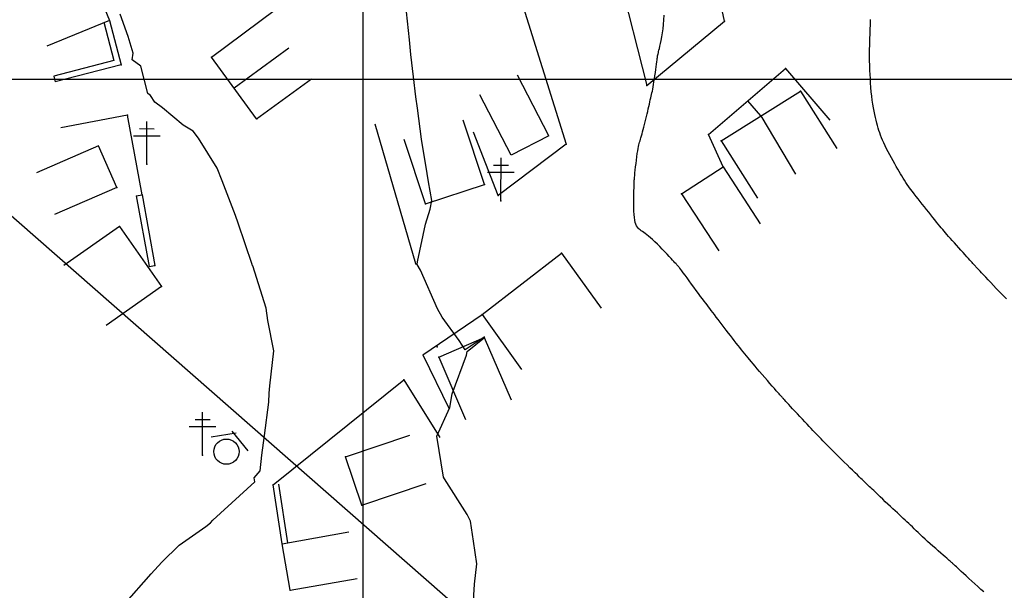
# Model space of a CAD drawing. Header units: millimetres. Extents: x 196436 to 199900, y 8705373 to 8708636.
# Tile 36 of 241: x 197460 to 197576, y 8706440 to 8706507. Entities that reach past the tile are written whole.
import ezdxf

# ---------------------------------------------------------------- set-up
doc = ezdxf.new("R2010")
doc.units = ezdxf.units.MM
doc.header["$LTSCALE"] = 5
for name, color, linetype in [('$CURVAS1', 30, 'Continuous'), ('$CURVAS2', 40, 'Continuous'), ('CASA', 6, 'Continuous'), ('CERCA', 3, 'CERCA_LINE'), ('MALHA', 9, 'Continuous'), ('MURO', 9, 'Continuous'), ('PL', 23, 'Continuous'), ('POSTE', 3, 'Continuous')]:
    doc.layers.add(name, color=color, linetype=linetype)
doc.linetypes.add('CERCA_LINE', pattern='A,0.5,-0.2,["X",Standard,S=0.1,R=0,X=-0.1,Y=-0.05],-0.25', length=0.95)

# ---------------------------------------------------------------- blocks, each defined once
blk = doc.blocks.new('A$C6E4D7D70')
at = {"layer": 'CASA'}
for points in [[(2.57, 9.18), (0, 1.6)], [(2.57, 9.18), (7.3, 7.58)], [(7.3, 7.58), (4.74, 0)]]:
    blk.add_lwpolyline(points, dxfattribs=at)
blk = doc.blocks.new('A$C554853E6')
at = {"layer": 'CASA', "rotation": 357.8006497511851}
blk.add_blockref('A$C6E4D7D70', (-0.06, 0.18), dxfattribs=at)
blk = doc.blocks.new('A$C1088538C')
at = {"layer": 'CASA', "rotation": 43.15206326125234}
blk.add_blockref('A$C554853E6', (4.25, -1.3), dxfattribs=at)
blk = doc.blocks.new('A$C178F62A3')
at = {"layer": 'CASA', "rotation": 7.057001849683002}
blk.add_blockref('A$C1088538C', (0.91, -0.37), dxfattribs=at)
blk = doc.blocks.new('PL')
at = {"layer": 'PL'}
blk.add_line((2.01, 1.49), (2.01, -1.49), dxfattribs=at)
blk.add_circle((0, 0), 1.49, dxfattribs=at)

msp = doc.modelspace()

# ---------------------------------------------------------------- linework, layer by layer
at = {"layer": '$CURVAS1'}
msp.add_polyline3d([(197573.2, 8706439.542, 700), (197572.849, 8706439.85, 700), (197572.49, 8706440.169, 700), (197572.13, 8706440.494, 700), (197571.776, 8706440.818, 700), (197571.433, 8706441.135, 700), (197571.107, 8706441.437, 700), (197570.806, 8706441.717, 700), (197570.536, 8706441.97, 700), (197570.302, 8706442.188, 700), (197570.11, 8706442.367, 700), (197569.955, 8706442.509, 700), (197569.833, 8706442.621, 700), (197569.736, 8706442.709, 700), (197569.66, 8706442.777, 700), (197569.598, 8706442.831, 700), (197569.546, 8706442.877, 700), (197569.497, 8706442.921, 700), (197569.445, 8706442.967, 700), (197569.386, 8706443.02, 700), (197569.316, 8706443.083, 700), (197569.229, 8706443.161, 700), (197569.121, 8706443.256, 700), (197568.988, 8706443.374, 700), (197568.824, 8706443.518, 700), (197568.626, 8706443.691, 700), (197568.39, 8706443.896, 700), (197568.122, 8706444.129, 700), (197567.829, 8706444.384, 700), (197567.52, 8706444.654, 700), (197567.201, 8706444.935, 700), (197566.879, 8706445.22, 700), (197566.563, 8706445.503, 700), (197566.26, 8706445.778, 700), (197565.976, 8706446.042, 700), (197565.709, 8706446.294, 700), (197565.458, 8706446.534, 700), (197565.219, 8706446.765, 700), (197564.991, 8706446.987, 700), (197564.77, 8706447.202, 700), (197564.555, 8706447.41, 700), (197564.343, 8706447.614, 700), (197564.132, 8706447.813, 700), (197563.918, 8706448.012, 700), (197563.701, 8706448.213, 700), (197563.477, 8706448.418, 700), (197563.244, 8706448.631, 700), (197563.001, 8706448.855, 700), (197562.744, 8706449.091, 700), (197562.472, 8706449.344, 700), (197562.183, 8706449.615, 700), (197561.883, 8706449.898, 700), (197561.579, 8706450.187, 700), (197561.277, 8706450.475, 700), (197560.983, 8706450.755, 700), (197560.705, 8706451.021, 700), (197560.449, 8706451.266, 700), (197560.221, 8706451.484, 700), (197560.027, 8706451.669, 700), (197559.864, 8706451.824, 700), (197559.728, 8706451.952, 700), (197559.616, 8706452.057, 700), (197559.523, 8706452.144, 700), (197559.446, 8706452.216, 700), (197559.381, 8706452.278, 700), (197559.324, 8706452.332, 700), (197559.271, 8706452.383, 700), (197559.216, 8706452.436, 700), (197559.153, 8706452.498, 700), (197559.077, 8706452.573, 700), (197558.981, 8706452.667, 700), (197558.86, 8706452.785, 700), (197558.708, 8706452.934, 700), (197558.518, 8706453.118, 700), (197558.288, 8706453.342, 700), (197558.022, 8706453.6, 700), (197557.728, 8706453.885, 700), (197557.413, 8706454.191, 700), (197557.084, 8706454.511, 700), (197556.75, 8706454.837, 700), (197556.416, 8706455.164, 700), (197556.092, 8706455.483, 700), (197555.783, 8706455.79, 700), (197555.489, 8706456.084, 700), (197555.21, 8706456.364, 700), (197554.946, 8706456.631, 700), (197554.695, 8706456.886, 700), (197554.458, 8706457.127, 700), (197554.234, 8706457.357, 700), (197554.022, 8706457.574, 700), (197553.82, 8706457.78, 700), (197553.626, 8706457.979, 700), (197553.434, 8706458.177, 700), (197553.241, 8706458.377, 700), (197553.041, 8706458.585, 700), (197552.831, 8706458.806, 700), (197552.605, 8706459.044, 700), (197552.36, 8706459.306, 700), (197552.092, 8706459.593, 700), (197551.809, 8706459.898, 700), (197551.516, 8706460.215, 700), (197551.223, 8706460.533, 700), (197550.936, 8706460.844, 700), (197550.664, 8706461.14, 700), (197550.415, 8706461.411, 700), (197550.195, 8706461.65, 700), (197550.011, 8706461.85, 700), (197549.86, 8706462.013, 700), (197549.739, 8706462.144, 700), (197549.643, 8706462.248, 700), (197549.567, 8706462.33, 700), (197549.508, 8706462.393, 700), (197549.461, 8706462.444, 700), (197549.422, 8706462.486, 700), (197549.387, 8706462.525, 700), (197549.349, 8706462.566, 700), (197549.303, 8706462.618, 700), (197549.242, 8706462.686, 700), (197549.162, 8706462.778, 700), (197549.055, 8706462.9, 700), (197548.916, 8706463.059, 700), (197548.739, 8706463.262, 700), (197548.52, 8706463.513, 700), (197548.265, 8706463.804, 700), (197547.985, 8706464.126, 700), (197547.686, 8706464.469, 700), (197547.379, 8706464.823, 700), (197547.073, 8706465.178, 700), (197546.775, 8706465.523, 700), (197546.496, 8706465.85, 700), (197546.241, 8706466.15, 700), (197546.009, 8706466.426, 700), (197545.795, 8706466.682, 700), (197545.595, 8706466.925, 700), (197545.404, 8706467.158, 700), (197545.218, 8706467.386, 700), (197545.033, 8706467.615, 700), (197544.844, 8706467.849, 700), (197544.647, 8706468.093, 700), (197544.443, 8706468.346, 700), (197544.231, 8706468.609, 700), (197544.013, 8706468.882, 700), (197543.788, 8706469.165, 700), (197543.559, 8706469.456, 700), (197543.324, 8706469.757, 700), (197543.085, 8706470.066, 700), (197542.842, 8706470.383, 700), (197542.598, 8706470.704, 700), (197542.356, 8706471.026, 700), (197542.117, 8706471.344, 700), (197541.885, 8706471.654, 700), (197541.663, 8706471.951, 700), (197541.453, 8706472.231, 700), (197541.257, 8706472.491, 700), (197541.076, 8706472.728, 700), (197540.908, 8706472.949, 700), (197540.745, 8706473.161, 700), (197540.582, 8706473.373, 700), (197540.414, 8706473.593, 700), (197540.234, 8706473.829, 700), (197540.037, 8706474.09, 700), (197539.817, 8706474.385, 700), (197539.572, 8706474.717, 700), (197539.306, 8706475.078, 700), (197539.029, 8706475.456, 700), (197538.749, 8706475.838, 700), (197538.475, 8706476.213, 700), (197538.215, 8706476.568, 700), (197537.979, 8706476.89, 700), (197537.774, 8706477.169, 700), (197537.608, 8706477.393, 700), (197537.476, 8706477.569, 700), (197537.373, 8706477.702, 700), (197537.295, 8706477.802, 700), (197537.235, 8706477.875, 700), (197537.188, 8706477.929, 700), (197537.149, 8706477.971, 700), (197537.112, 8706478.01, 700), (197537.072, 8706478.051, 700), (197537.024, 8706478.101, 700), (197536.965, 8706478.163, 700), (197536.889, 8706478.244, 700), (197536.793, 8706478.347, 700), (197536.671, 8706478.477, 700), (197536.521, 8706478.639, 700), (197536.337, 8706478.839, 700), (197536.117, 8706479.077, 700), (197535.867, 8706479.348, 700), (197535.594, 8706479.64, 700), (197535.307, 8706479.945, 700), (197535.012, 8706480.251, 700), (197534.719, 8706480.55, 700), (197534.433, 8706480.831, 700), (197534.164, 8706481.085, 700), (197533.917, 8706481.304, 700), (197533.691, 8706481.49, 700), (197533.486, 8706481.649, 700), (197533.299, 8706481.786, 700), (197533.129, 8706481.906, 700), (197532.973, 8706482.013, 700), (197532.83, 8706482.113, 700), (197532.699, 8706482.211, 700), (197532.577, 8706482.312, 700), (197532.465, 8706482.423, 700), (197532.363, 8706482.55, 700), (197532.272, 8706482.7, 700), (197532.191, 8706482.88, 700), (197532.122, 8706483.097, 700), (197532.065, 8706483.357, 700), (197532.02, 8706483.667, 700), (197531.988, 8706484.03, 700), (197531.966, 8706484.435, 700), (197531.954, 8706484.866, 700), (197531.949, 8706485.307, 700), (197531.949, 8706485.743, 700), (197531.954, 8706486.158, 700), (197531.96, 8706486.537, 700), (197531.967, 8706486.865, 700), (197531.973, 8706487.128, 700), (197531.977, 8706487.333, 700), (197531.981, 8706487.487, 700), (197531.983, 8706487.599, 700), (197531.984, 8706487.677, 700), (197531.985, 8706487.73, 700), (197531.986, 8706487.765, 700), (197531.985, 8706487.791, 700), (197531.985, 8706487.816, 700), (197531.986, 8706487.849, 700), (197531.988, 8706487.897, 700), (197531.992, 8706487.967, 700), (197532, 8706488.068, 700), (197532.013, 8706488.208, 700), (197532.031, 8706488.394, 700), (197532.055, 8706488.633, 700), (197532.086, 8706488.931, 700), (197532.123, 8706489.277, 700), (197532.165, 8706489.655, 700), (197532.21, 8706490.051, 700), (197532.258, 8706490.452, 700), (197532.307, 8706490.842, 700), (197532.355, 8706491.207, 700), (197532.403, 8706491.533, 700), (197532.448, 8706491.809, 700), (197532.492, 8706492.041, 700), (197532.536, 8706492.24, 700), (197532.581, 8706492.416, 700), (197532.627, 8706492.578, 700), (197532.676, 8706492.737, 700), (197532.728, 8706492.904, 700), (197532.786, 8706493.088, 700), (197532.849, 8706493.297, 700), (197532.918, 8706493.53, 700), (197532.99, 8706493.785, 700), (197533.065, 8706494.057, 700), (197533.142, 8706494.344, 700), (197533.22, 8706494.642, 700), (197533.297, 8706494.948, 700), (197533.374, 8706495.259, 700), (197533.448, 8706495.572, 700), (197533.52, 8706495.883, 700), (197533.589, 8706496.189, 700), (197533.656, 8706496.489, 700), (197533.719, 8706496.778, 700), (197533.78, 8706497.053, 700), (197533.838, 8706497.313, 700), (197533.893, 8706497.554, 700), (197533.944, 8706497.774, 700), (197533.992, 8706497.98, 700), (197534.039, 8706498.179, 700), (197534.085, 8706498.38, 700), (197534.13, 8706498.59, 700), (197534.176, 8706498.816, 700), (197534.223, 8706499.068, 700), (197534.272, 8706499.351, 700), (197534.324, 8706499.672, 700), (197534.377, 8706500.02, 700), (197534.431, 8706500.385, 700), (197534.483, 8706500.754, 700), (197534.533, 8706501.116, 700), (197534.579, 8706501.458, 700), (197534.621, 8706501.768, 700), (197534.657, 8706502.036, 700), (197534.685, 8706502.251, 700), (197534.707, 8706502.418, 700), (197534.725, 8706502.544, 700), (197534.738, 8706502.638, 700), (197534.748, 8706502.707, 700), (197534.757, 8706502.757, 700), (197534.765, 8706502.798, 700), (197534.774, 8706502.835, 700), (197534.785, 8706502.877, 700), (197534.799, 8706502.931, 700), (197534.817, 8706503.003, 700), (197534.84, 8706503.099, 700), (197534.871, 8706503.228, 700), (197534.909, 8706503.394, 700), (197534.957, 8706503.606, 700), (197535.015, 8706503.87, 700), (197535.085, 8706504.191, 700), (197535.161, 8706504.563, 700), (197535.24, 8706504.982, 700), (197535.317, 8706505.44, 700), (197535.387, 8706505.931, 700), (197535.444, 8706506.449, 700), (197535.486, 8706506.987, 700), (197535.506, 8706507.539, 700)], dxfattribs=at)
at = {"layer": '$CURVAS2'}
for points in [[(197471.874, 8706438.06, 702), (197475.073, 8706441.676, 702), (197476.343, 8706443.041, 702), (197478.38, 8706445.078, 702), (197481.529, 8706447.25, 702), (197482.073, 8706447.699, 702), (197482.351, 8706448.014, 702), (197485.491, 8706450.876, 702), (197487.29, 8706452.525, 702), (197487.224, 8706452.993, 702), (197487.93, 8706453.802, 702), (197488.12, 8706455.649, 702), (197488.412, 8706457.988, 702), (197488.946, 8706461.924, 702), (197488.996, 8706462.985, 702), (197489.057, 8706463.843, 702), (197489.517, 8706467.983, 702), (197488.806, 8706471.56, 702), (197488.607, 8706472.987, 702), (197487.035, 8706477.969, 702), (197487.028, 8706477.994, 702), (197486.983, 8706478.124, 702), (197485.339, 8706483.002, 702), (197485.023, 8706483.901, 702), (197483.447, 8706488.01, 702), (197482.833, 8706489.482, 702), (197480.668, 8706493.022, 702), (197480.038, 8706493.866, 702), (197478.852, 8706494.567, 702), (197476.405, 8706496.592, 702), (197475.524, 8706497.277, 702), (197474.981, 8706498.047, 702), (197474.689, 8706498.303, 702), (197473.875, 8706501.501, 702), (197472.832, 8706502.252, 702), (197472.962, 8706503.056, 702), (197472.371, 8706505.004, 702), (197471.44, 8706507.631, 702)], [(197513.016, 8706437.88, 701), (197513.17, 8706440.452, 701), (197513.433, 8706442.878, 701), (197513.074, 8706445.543, 701), (197512.721, 8706447.881, 701), (197512.305, 8706448.655, 701), (197509.62, 8706452.895, 701), (197509.535, 8706453.087, 701), (197508.724, 8706457.899, 701), (197510.283, 8706461.275, 701), (197510.543, 8706462.891, 701), (197512.215, 8706467.458, 701), (197512.303, 8706467.883, 701), (197514.361, 8706469.525, 701), (197514.373, 8706469.573, 701), (197514.33, 8706469.574, 701), (197514.326, 8706469.568, 701), (197512.09, 8706468.068, 701), (197511.357, 8706469.192, 701), (197509.359, 8706471.926, 701), (197508.814, 8706472.899, 701), (197506.83, 8706477.477, 701), (197506.414, 8706478.157, 701), (197506.439, 8706478.441, 701), (197507.409, 8706482.905, 701), (197507.954, 8706484.68, 701), (197508.14, 8706485.681, 701), (197507.736, 8706487.903, 701), (197507.585, 8706488.883, 701), (197506.943, 8706492.907, 701), (197506.458, 8706496.567, 701), (197506.26, 8706497.91, 701), (197505.975, 8706500.252, 701), (197505.675, 8706502.913, 701), (197505.513, 8706504.612, 701), (197505.165, 8706507.915, 701)], [(197575.86, 8706474.084, 699), (197575.578, 8706474.369, 699), (197575.281, 8706474.673, 699), (197574.969, 8706474.996, 699), (197574.647, 8706475.331, 699), (197574.324, 8706475.67, 699), (197574.006, 8706476.005, 699), (197573.701, 8706476.328, 699), (197573.416, 8706476.631, 699), (197573.158, 8706476.906, 699), (197572.935, 8706477.144, 699), (197572.751, 8706477.339, 699), (197572.603, 8706477.497, 699), (197572.485, 8706477.623, 699), (197572.391, 8706477.724, 699), (197572.315, 8706477.807, 699), (197572.25, 8706477.878, 699), (197572.191, 8706477.943, 699), (197572.132, 8706478.01, 699), (197572.066, 8706478.083, 699), (197571.992, 8706478.167, 699), (197571.905, 8706478.265, 699), (197571.804, 8706478.379, 699), (197571.685, 8706478.512, 699), (197571.546, 8706478.668, 699), (197571.385, 8706478.848, 699), (197571.198, 8706479.056, 699), (197570.984, 8706479.292, 699), (197570.749, 8706479.553, 699), (197570.498, 8706479.83, 699), (197570.239, 8706480.117, 699), (197569.977, 8706480.406, 699), (197569.72, 8706480.691, 699), (197569.474, 8706480.965, 699), (197569.244, 8706481.221, 699), (197569.037, 8706481.454, 699), (197568.848, 8706481.668, 699), (197568.672, 8706481.869, 699), (197568.505, 8706482.063, 699), (197568.341, 8706482.256, 699), (197568.176, 8706482.454, 699), (197568.003, 8706482.664, 699), (197567.818, 8706482.891, 699), (197567.617, 8706483.141, 699), (197567.401, 8706483.41, 699), (197567.174, 8706483.697, 699), (197566.936, 8706483.996, 699), (197566.692, 8706484.304, 699), (197566.443, 8706484.618, 699), (197566.193, 8706484.935, 699), (197565.944, 8706485.25, 699), (197565.698, 8706485.562, 699), (197565.456, 8706485.867, 699), (197565.221, 8706486.167, 699), (197564.992, 8706486.461, 699), (197564.772, 8706486.749, 699), (197564.561, 8706487.029, 699), (197564.361, 8706487.301, 699), (197564.173, 8706487.565, 699), (197563.998, 8706487.821, 699), (197563.832, 8706488.073, 699), (197563.673, 8706488.323, 699), (197563.517, 8706488.577, 699), (197563.363, 8706488.837, 699), (197563.205, 8706489.108, 699), (197563.042, 8706489.392, 699), (197562.869, 8706489.695, 699), (197562.686, 8706490.019, 699), (197562.495, 8706490.359, 699), (197562.299, 8706490.711, 699), (197562.103, 8706491.069, 699), (197561.91, 8706491.428, 699), (197561.725, 8706491.784, 699), (197561.551, 8706492.131, 699), (197561.393, 8706492.463, 699), (197561.252, 8706492.778, 699), (197561.128, 8706493.077, 699), (197561.018, 8706493.367, 699), (197560.919, 8706493.65, 699), (197560.829, 8706493.933, 699), (197560.745, 8706494.218, 699), (197560.664, 8706494.511, 699), (197560.584, 8706494.816, 699), (197560.503, 8706495.138, 699), (197560.421, 8706495.478, 699), (197560.34, 8706495.837, 699), (197560.26, 8706496.218, 699), (197560.184, 8706496.621, 699), (197560.112, 8706497.049, 699), (197560.046, 8706497.502, 699), (197559.986, 8706497.983, 699), (197559.934, 8706498.491, 699), (197559.89, 8706499.014, 699), (197559.852, 8706499.541, 699), (197559.821, 8706500.057, 699), (197559.795, 8706500.551, 699), (197559.773, 8706501.009, 699), (197559.756, 8706501.419, 699), (197559.742, 8706501.766, 699), (197559.731, 8706502.043, 699), (197559.723, 8706502.255, 699), (197559.716, 8706502.41, 699), (197559.712, 8706502.519, 699), (197559.708, 8706502.59, 699), (197559.706, 8706502.633, 699), (197559.705, 8706502.658, 699), (197559.704, 8706502.672, 699), (197559.704, 8706502.686, 699), (197559.704, 8706502.71, 699), (197559.704, 8706502.752, 699), (197559.706, 8706502.822, 699), (197559.709, 8706502.929, 699), (197559.714, 8706503.083, 699), (197559.721, 8706503.294, 699), (197559.73, 8706503.57, 699), (197559.741, 8706503.919, 699), (197559.755, 8706504.332, 699), (197559.77, 8706504.799, 699), (197559.787, 8706505.31, 699), (197559.805, 8706505.855, 699), (197559.824, 8706506.422, 699), (197559.844, 8706507.002, 699)]]:
    msp.add_polyline3d(points, dxfattribs=at)
at = {"color": 1}
msp.add_line((197053.156, 8706839.353), (197676.105, 8706293.186), dxfattribs=at)
at = {"layer": 'CASA'}
for points in [[(197468.699, 8706510.467), (197470.164, 8706506.891)], [(197482.18, 8706502.597), (197489.714, 8706508.18)], [(197470.164, 8706506.891), (197462.762, 8706503.858)], [(197484.842, 8706498.953), (197491.301, 8706503.674)], [(197487.505, 8706495.31), (197482.18, 8706502.597)], [(197487.505, 8706495.31), (197493.964, 8706500.031)], [(197542.258, 8706492.718), (197551.6, 8706498.59)], [(197551.6, 8706498.59), (197555.857, 8706491.817)], [(197514.343, 8706487.565), (197511.833, 8706495.161)], [(197546.929, 8706495.654), (197551.006, 8706488.771)], [(197507.414, 8706485.276), (197504.905, 8706492.873)], [(197542.258, 8706492.718), (197546.515, 8706485.945)], [(197468.876, 8706492.135), (197461.546, 8706488.931)], [(197471.02, 8706487.231), (197468.876, 8706492.135)], [(197537.579, 8706486.461), (197542.458, 8706489.649)], [(197542.458, 8706489.649), (197546.834, 8706482.952)], [(197471.02, 8706487.231), (197463.689, 8706484.027)], [(197507.414, 8706485.276), (197514.343, 8706487.565)], [(197537.579, 8706486.461), (197541.955, 8706479.764)], [(197471.342, 8706482.618), (197464.793, 8706478.024)], [(197471.342, 8706482.618), (197476.307, 8706475.54)], [(197476.307, 8706475.54), (197469.758, 8706470.945)], [(197508.952, 8706467.22), (197514.329, 8706469.545)], [(197514.329, 8706469.545), (197517.504, 8706462.203)], [(197508.952, 8706467.22), (197512.127, 8706459.877)], [(197497.983, 8706455.457), (197505.559, 8706458.028)], [(197499.917, 8706449.758), (197497.983, 8706455.457)], [(197499.917, 8706449.758), (197507.492, 8706452.329)], [(197490.502, 8706445.232), (197498.382, 8706446.613)], [(197491.461, 8706439.756), (197490.502, 8706445.232)], [(197491.461, 8706439.756), (197499.341, 8706441.137)]]:
    msp.add_lwpolyline(points, dxfattribs=at)
for p in [(197470.165, 8706506.892, 702.052), (197482.18, 8706502.597, 701.764), (197551.601, 8706498.59, 699.302), (197487.506, 8706495.31, 701.693), (197542.259, 8706492.718, 699.51), (197542.459, 8706489.65, 699.486), (197471.021, 8706487.232, 702.496), (197514.343, 8706487.566, 700.761), (197537.579, 8706486.461, 699.786), (197507.415, 8706485.277, 701.029), (197471.343, 8706482.619, 702.883), (197476.308, 8706475.54, 702.584), (197514.329, 8706469.546, 701.003), (197508.952, 8706467.221, 701.013), (197497.984, 8706455.457, 701.315), (197499.917, 8706449.759, 701.076), (197490.503, 8706445.232, 701.539), (197491.462, 8706439.757, 701.449)]:
    msp.add_point(p, dxfattribs=at)
at = {"layer": 'CERCA'}
for points in [[(197499, 8706518.733), (197496.307, 8706527.796), (197509.426, 8706538.802), (197523.986, 8706492.308), (197515.95, 8706486.261), (197513.067, 8706493.723)], [(197523.705, 8706537.723), (197533.487, 8706499.223), (197542.64, 8706506.82), (197540.97, 8706514.643)], [(197540.754, 8706493.45), (197549.82, 8706501.23)], [(197549.82, 8706501.23), (197555.03, 8706495.159)], [(197546.929, 8706495.654), (197545.399, 8706497.436)], [(197474.004, 8706486.362), (197472.297, 8706495.752), (197464.439, 8706494.252)], [(197506.277, 8706478.211), (197501.477, 8706494.666)], [(197542.458, 8706489.649), (197540.754, 8706493.45)], [(197514.061, 8706472.252), (197523.444, 8706479.479)], [(197523.444, 8706479.479), (197528.107, 8706472.978)], [(197507.098, 8706467.488), (197514.061, 8706472.252)], [(197514.061, 8706472.252), (197518.724, 8706465.752)], [(197507.098, 8706467.488), (197510.192, 8706461.114)], [(197489.439, 8706452.162), (197504.864, 8706464.54), (197509.106, 8706457.758)]]:
    msp.add_lwpolyline(points, dxfattribs=at)
for p in [(197542.641, 8706506.82, 699.725), (197549.821, 8706501.231, 699.481), (197533.488, 8706499.224, 700.035), (197472.298, 8706495.753, 702.18), (197540.755, 8706493.45, 699.697), (197523.986, 8706492.309, 700.37), (197515.951, 8706486.262, 700.648), (197523.445, 8706479.48, 700.365), (197506.278, 8706478.211, 701.005), (197514.062, 8706472.253, 700.705), (197508.766, 8706468.455, 701.131), (197504.864, 8706464.541, 701.297)]:
    msp.add_point(p, dxfattribs=at)
at = {"layer": 'MALHA'}
for p, q in [((197500, 8708635.599), (197500, 8705384.785)), ((197500, 8708635.599), (197500, 8705384.785)), ((196441.61, 8706500), (199000, 8706500)), ((196441.61, 8706500), (199000, 8706500))]:
    msp.add_line(p, q, dxfattribs=at)
at = {"layer": 'MURO'}
for p, q in [((197469.487, 8706506.715, 702.04), (197470.667, 8706502.181, 702.04)), ((197470.164, 8706506.891, 702.04), (197471.521, 8706501.679, 702.04)), ((197470.667, 8706502.181, 702.04), (197463.603, 8706500.342, 702.04)), ((197471.521, 8706501.679, 702.04), (197463.779, 8706499.664, 702.04)), ((197473.315, 8706486.237, 702.426), (197474.824, 8706477.912, 702.426)), ((197474.004, 8706486.362, 702.426), (197475.513, 8706478.037, 702.426)), ((197490.502, 8706445.232, 701.449), (197489.439, 8706452.162, 701.449)), ((197491.194, 8706445.338, 701.449), (197490.131, 8706452.268, 701.449))]:
    msp.add_line(p, q, dxfattribs=at)
for points in [[(197463.603, 8706500.342), (197463.779, 8706499.664)], [(197473.315, 8706486.237), (197474.004, 8706486.362)], [(197474.824, 8706477.912), (197475.513, 8706478.037)]]:
    msp.add_lwpolyline(points, dxfattribs=at)
for p in [(197471.522, 8706501.68, 702.038), (197474.005, 8706486.362, 702.426), (197475.513, 8706478.037, 702.698), (197489.44, 8706452.163, 701.909)]:
    msp.add_point(p, dxfattribs=at)
at = {"layer": 'POSTE'}
for p, q in [((197474.549, 8706489.949), (197474.571, 8706494.989)), ((197473.692, 8706494.153), (197475.442, 8706494.145)), ((197472.989, 8706493.316), (197476.139, 8706493.302)), ((197516.276, 8706485.655), (197516.298, 8706490.695)), ((197514.716, 8706489.022), (197517.865, 8706489.008)), ((197515.419, 8706489.859), (197517.169, 8706489.851)), ((197481.119, 8706455.683), (197481.141, 8706460.723)), ((197479.559, 8706459.05), (197482.709, 8706459.037)), ((197480.262, 8706459.887), (197482.012, 8706459.88))]:
    msp.add_line(p, q, dxfattribs=at)
for p in [(197474.55, 8706489.949, 702.361), (197516.277, 8706485.655, 700.627), (197481.12, 8706455.684, 702.34)]:
    msp.add_point(p, dxfattribs=at)

# ---------------------------------------------------------------- block references
at = {"layer": 'CASA', "rotation": 177.9530602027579}
msp.add_blockref('A$C178F62A3', (197522.171, 8706500.302), dxfattribs=at)
at = {"layer": 'PL'}
for p, rotation in [((197483.945, 8706456.082, 702.248), 38.5671954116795), ((197483.945, 8706456.082), 99.52744321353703)]:
    msp.add_blockref('PL', p, dxfattribs=dict(at, rotation=rotation))

doc.saveas('drawing.dxf')
